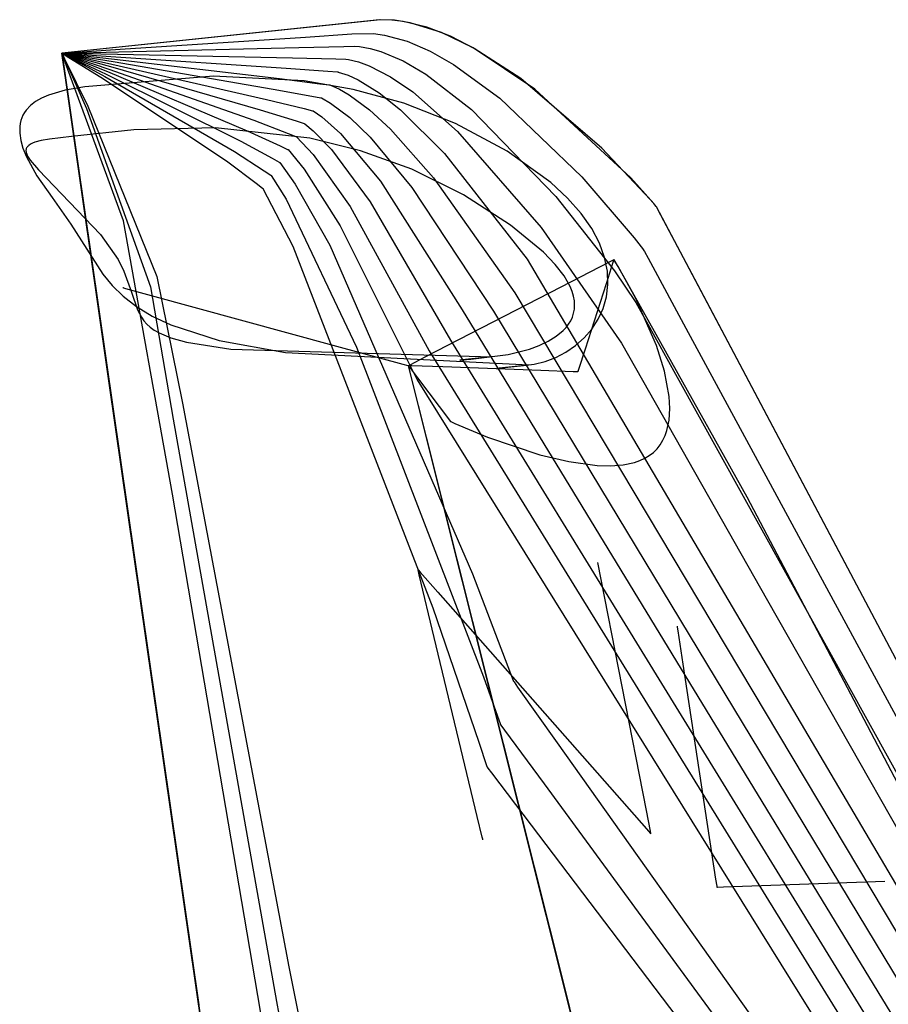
# Model space of a CAD drawing. Extents: x -3.57 to 3.57, y -2.08 to 2.06.
# Tile 23 of 219: x -3.11 to -3.01, y -0.2 to -0.09. Entities that reach past the tile are written whole.
import ezdxf

# ---------------------------------------------------------------- set-up
doc = ezdxf.new("R2010")
doc.units = 0

msp = doc.modelspace()

# ---------------------------------------------------------------- linework, layer by layer
at = {"layer": 'Layer 1', "color": 7, "linetype": 'CONTINUOUS'}
for p, q in [((-3.068688, -0.088817), (-3.103402, -0.092465)), ((-3.06879, -0.08882), (-3.103402, -0.092465)), ((-3.067148, -0.088881), (-3.06879, -0.08882)), ((-3.067458, -0.088854), (-3.068688, -0.088817)), ((-3.066207, -0.089007), (-3.067458, -0.088854)), ((-3.065469, -0.089147), (-3.067148, -0.088881)), ((-3.063655, -0.089632), (-3.066207, -0.089007)), ((-3.062041, -0.090216), (-3.065469, -0.089147)), ((-3.061067, -0.09063), (-3.063655, -0.089632)), ((-3.097046, -0.092042), (-3.07687, -0.090704)), ((-3.07687, -0.090704), (-3.071815, -0.09037)), ((-3.071815, -0.09037), (-3.069463, -0.090323)), ((-3.069463, -0.090323), (-3.068264, -0.090485)), ((-3.068264, -0.090485), (-3.065801, -0.091163)), ((-3.065801, -0.091163), (-3.063282, -0.092257)), ((-3.058581, -0.091878), (-3.062041, -0.090216)), ((-3.058472, -0.091939), (-3.061067, -0.09063)), ((-3.102735, -0.09242), (-3.097046, -0.092042)), ((-3.097198, -0.092312), (-3.077573, -0.091838)), ((-3.077573, -0.091838), (-3.072684, -0.091724)), ((-3.072684, -0.091724), (-3.071547, -0.091698)), ((-3.071547, -0.091698), (-3.070982, -0.091744)), ((-3.070982, -0.091744), (-3.06983, -0.09195)), ((-3.06983, -0.09195), (-3.068651, -0.092286)), ((-3.051872, -0.096395), (-3.058581, -0.091878)), ((-3.053395, -0.09524), (-3.058472, -0.091939)), ((-3.103402, -0.092465), (-3.103402, -0.092465)), ((-3.103402, -0.092465), (-3.103402, -0.092465)), ((-3.103402, -0.092465), (-3.103402, -0.092465)), ((-3.103402, -0.092465), (-3.103401, -0.092466)), ((-3.103401, -0.092466), (-3.103402, -0.092465)), ((-3.103402, -0.092465), (-3.103402, -0.092465)), ((-3.103402, -0.092465), (-3.103402, -0.092465)), ((-3.103402, -0.092465), (-3.103402, -0.092465)), ((-3.103402, -0.092465), (-3.103402, -0.092465)), ((-3.103402, -0.092465), (-3.103401, -0.092465)), ((-3.103401, -0.092466), (-3.103402, -0.092465)), ((-3.103402, -0.092465), (-3.103402, -0.092465)), ((-3.103402, -0.092465), (-3.103402, -0.092465)), ((-3.103402, -0.092465), (-3.103402, -0.092465)), ((-3.103402, -0.092465), (-3.103402, -0.092465)), ((-3.103402, -0.092465), (-3.103401, -0.092465)), ((-3.103401, -0.092466), (-3.103402, -0.092465)), ((-3.103402, -0.092465), (-3.103402, -0.092465)), ((-3.103402, -0.092465), (-3.103402, -0.092465)), ((-3.103402, -0.092465), (-3.103402, -0.092465)), ((-3.103402, -0.092465), (-3.103402, -0.092465)), ((-3.103402, -0.092465), (-3.103401, -0.092465)), ((-3.103401, -0.092466), (-3.103402, -0.092465)), ((-3.103402, -0.092465), (-3.103402, -0.092465)), ((-3.103402, -0.092465), (-3.103402, -0.092465)), ((-3.103402, -0.092465), (-3.103402, -0.092465)), ((-3.103402, -0.092465), (-3.103402, -0.092465)), ((-3.103402, -0.092465), (-3.103401, -0.092465)), ((-3.103401, -0.092466), (-3.103402, -0.092465)), ((-3.103402, -0.092465), (-3.103402, -0.092465)), ((-3.103402, -0.092465), (-3.103402, -0.092465)), ((-3.103402, -0.092465), (-3.103402, -0.092465)), ((-3.103402, -0.092465), (-3.103402, -0.092465)), ((-3.103402, -0.092465), (-3.103401, -0.092465)), ((-3.103401, -0.092466), (-3.103402, -0.092465)), ((-3.103402, -0.092465), (-3.103402, -0.092465)), ((-3.103402, -0.092465), (-3.103402, -0.092465)), ((-3.103402, -0.092465), (-3.103402, -0.092465)), ((-3.103402, -0.092465), (-3.103402, -0.092465)), ((-3.103402, -0.092465), (-3.103401, -0.092465)), ((-3.103401, -0.092466), (-3.103402, -0.092465)), ((-3.103402, -0.092465), (-3.103402, -0.092465)), ((-3.103402, -0.092465), (-3.103402, -0.092465)), ((-3.103402, -0.092465), (-3.103402, -0.092465)), ((-3.103402, -0.092465), (-3.103402, -0.092465)), ((-3.103402, -0.092465), (-3.103401, -0.092465)), ((-3.103401, -0.092466), (-3.103402, -0.092465)), ((-3.103402, -0.092465), (-3.103402, -0.092465)), ((-3.103402, -0.092465), (-3.103402, -0.092465)), ((-3.103402, -0.092465), (-3.103402, -0.092465)), ((-3.103402, -0.092465), (-3.103402, -0.092465)), ((-3.103402, -0.092465), (-3.103401, -0.092465)), ((-3.103401, -0.092466), (-3.103402, -0.092465)), ((-3.103402, -0.092465), (-3.103402, -0.092465)), ((-3.103402, -0.092465), (-3.103402, -0.092465)), ((-3.103402, -0.092465), (-3.103402, -0.092465)), ((-3.103402, -0.092465), (-3.103402, -0.092465)), ((-3.103402, -0.092465), (-3.103401, -0.092465)), ((-3.103401, -0.092466), (-3.103402, -0.092465)), ((-3.103402, -0.092465), (-3.103402, -0.092465)), ((-3.103402, -0.092465), (-3.103402, -0.092465)), ((-3.103402, -0.092465), (-3.103402, -0.092465)), ((-3.103402, -0.092465), (-3.103402, -0.092465)), ((-3.103402, -0.092465), (-3.103401, -0.092465)), ((-3.103401, -0.092466), (-3.103402, -0.092465)), ((-3.103402, -0.092465), (-3.103402, -0.092465)), ((-3.103402, -0.092465), (-3.103402, -0.092465)), ((-3.103402, -0.092465), (-3.103402, -0.092465)), ((-3.103402, -0.092465), (-3.103402, -0.092465)), ((-3.103402, -0.092465), (-3.103401, -0.092465)), ((-3.103401, -0.092466), (-3.103402, -0.092465)), ((-3.103402, -0.092465), (-3.103402, -0.092465)), ((-3.103402, -0.092465), (-3.103402, -0.092465)), ((-3.103402, -0.092465), (-3.103402, -0.092465)), ((-3.103402, -0.092465), (-3.103402, -0.092465)), ((-3.103402, -0.092465), (-3.103401, -0.092465)), ((-3.103401, -0.092466), (-3.103402, -0.092465)), ((-3.103402, -0.092465), (-3.103402, -0.092465)), ((-3.103402, -0.092465), (-3.103402, -0.092465)), ((-3.103402, -0.092465), (-3.103402, -0.092465)), ((-3.103402, -0.092465), (-3.103402, -0.092465)), ((-3.103402, -0.092465), (-3.103401, -0.092465)), ((-3.103401, -0.092466), (-3.103402, -0.092465)), ((-3.103402, -0.092465), (-3.103402, -0.092465)), ((-3.103402, -0.092465), (-3.103402, -0.092465)), ((-3.103402, -0.092465), (-3.103402, -0.092465)), ((-3.103402, -0.092465), (-3.103402, -0.092465)), ((-3.103402, -0.092465), (-3.103401, -0.092465)), ((-3.103401, -0.092466), (-3.103402, -0.092465)), ((-3.103402, -0.092465), (-3.103402, -0.092465)), ((-3.103402, -0.092465), (-3.103402, -0.092465)), ((-3.103402, -0.092465), (-3.103402, -0.092465)), ((-3.103402, -0.092465), (-3.103402, -0.092465)), ((-3.103402, -0.092465), (-3.103401, -0.092465)), ((-3.103402, -0.092465), (-3.103402, -0.092465)), ((-3.103402, -0.092465), (-3.103402, -0.092465)), ((-3.103402, -0.092465), (-3.103402, -0.092465)), ((-3.103402, -0.092465), (-3.103401, -0.092466)), ((-3.096695, -0.110713), (-3.103402, -0.092465)), ((-3.103402, -0.092465), (-3.103402, -0.092465)), ((-3.103402, -0.092465), (-3.103402, -0.092465)), ((-3.103402, -0.092465), (-3.103402, -0.092465)), ((-3.103402, -0.092465), (-3.103402, -0.092465)), ((-3.103402, -0.092465), (-3.103402, -0.092465)), ((-3.103402, -0.092465), (-3.103401, -0.092465)), ((-3.103401, -0.092465), (-3.103398, -0.092464)), ((-3.103401, -0.092465), (-3.103398, -0.092464)), ((-3.103401, -0.092465), (-3.103401, -0.092465)), ((-3.103401, -0.092465), (-3.103401, -0.092465)), ((-3.103401, -0.092465), (-3.103401, -0.092465)), ((-3.103401, -0.092465), (-3.103398, -0.092465)), ((-3.103401, -0.092465), (-3.103401, -0.092465)), ((-3.103401, -0.092465), (-3.103398, -0.092465)), ((-3.103401, -0.092465), (-3.103401, -0.092465)), ((-3.103401, -0.092465), (-3.103399, -0.092465)), ((-3.103401, -0.092465), (-3.103401, -0.092465)), ((-3.103401, -0.092465), (-3.103399, -0.092465)), ((-3.103401, -0.092465), (-3.103401, -0.092465)), ((-3.103401, -0.092465), (-3.103399, -0.092465)), ((-3.103401, -0.092465), (-3.103401, -0.092465)), ((-3.103401, -0.092465), (-3.103399, -0.092465)), ((-3.103401, -0.092465), (-3.103401, -0.092465)), ((-3.103401, -0.092465), (-3.103399, -0.092465)), ((-3.103401, -0.092465), (-3.103401, -0.092465)), ((-3.103401, -0.092465), (-3.103399, -0.092466)), ((-3.103401, -0.092465), (-3.103401, -0.092465)), ((-3.103401, -0.092465), (-3.103399, -0.092466)), ((-3.103401, -0.092465), (-3.103401, -0.092465)), ((-3.103401, -0.092465), (-3.103399, -0.092466)), ((-3.103401, -0.092465), (-3.103401, -0.092465)), ((-3.103401, -0.092465), (-3.103399, -0.092466)), ((-3.103401, -0.092465), (-3.103401, -0.092465)), ((-3.103401, -0.092465), (-3.1034, -0.092468)), ((-3.103401, -0.092465), (-3.103401, -0.092465)), ((-3.103401, -0.092465), (-3.1034, -0.092468)), ((-3.103401, -0.092465), (-3.103401, -0.092467)), ((-3.103401, -0.092466), (-3.103401, -0.09247)), ((-3.103396, -0.092501), (-3.103401, -0.092466)), ((-3.103396, -0.092501), (-3.103401, -0.092466)), ((-3.103396, -0.092501), (-3.103401, -0.092466)), ((-3.103396, -0.092501), (-3.103401, -0.092466)), ((-3.103396, -0.092501), (-3.103401, -0.092466)), ((-3.103396, -0.092501), (-3.103401, -0.092466)), ((-3.103396, -0.092501), (-3.103401, -0.092466)), ((-3.103396, -0.092501), (-3.103401, -0.092466)), ((-3.103396, -0.092501), (-3.103401, -0.092466)), ((-3.103396, -0.092501), (-3.103401, -0.092466)), ((-3.103396, -0.092501), (-3.103401, -0.092466)), ((-3.103396, -0.092501), (-3.103401, -0.092466)), ((-3.103396, -0.092501), (-3.103401, -0.092466)), ((-3.103396, -0.092501), (-3.103401, -0.092466)), ((-3.103396, -0.092501), (-3.103401, -0.092466)), ((-3.103401, -0.092466), (-3.103401, -0.09247)), ((-3.103401, -0.092467), (-3.1034, -0.092475)), ((-3.103401, -0.09247), (-3.103398, -0.092488)), ((-3.103401, -0.09247), (-3.103398, -0.092488)), ((-3.1034, -0.092468), (-3.103395, -0.092477)), ((-3.1034, -0.092468), (-3.103395, -0.092478)), ((-3.1034, -0.092475), (-3.103388, -0.092562)), ((-3.103399, -0.092465), (-3.103389, -0.092466)), ((-3.103399, -0.092465), (-3.103389, -0.092467)), ((-3.103399, -0.092465), (-3.10339, -0.092467)), ((-3.103399, -0.092465), (-3.10339, -0.092468)), ((-3.103399, -0.092465), (-3.10339, -0.092468)), ((-3.103399, -0.092466), (-3.103391, -0.092469)), ((-3.103399, -0.092466), (-3.103391, -0.092469)), ((-3.103399, -0.092466), (-3.103391, -0.09247)), ((-3.103399, -0.092466), (-3.103392, -0.092471)), ((-3.103398, -0.092464), (-3.103388, -0.092464)), ((-3.103398, -0.092464), (-3.103388, -0.092464)), ((-3.103398, -0.092465), (-3.103388, -0.092465)), ((-3.103398, -0.092465), (-3.103389, -0.092465)), ((-3.103398, -0.092488), (-3.10337, -0.092681)), ((-3.103398, -0.092488), (-3.10337, -0.092681)), ((-3.103365, -0.092716), (-3.103396, -0.092501)), ((-3.103365, -0.092716), (-3.103396, -0.092501)), ((-3.103365, -0.092716), (-3.103396, -0.092501)), ((-3.103365, -0.092716), (-3.103396, -0.092501)), ((-3.103365, -0.092716), (-3.103396, -0.092501)), ((-3.103365, -0.092716), (-3.103396, -0.092501)), ((-3.103365, -0.092716), (-3.103396, -0.092501)), ((-3.103365, -0.092716), (-3.103396, -0.092501)), ((-3.103365, -0.092716), (-3.103396, -0.092501)), ((-3.103365, -0.092716), (-3.103396, -0.092501)), ((-3.103365, -0.092716), (-3.103396, -0.092501)), ((-3.103365, -0.092716), (-3.103396, -0.092501)), ((-3.103365, -0.092716), (-3.103396, -0.092501)), ((-3.103365, -0.092716), (-3.103396, -0.092501)), ((-3.103365, -0.092716), (-3.103396, -0.092501)), ((-3.103395, -0.092477), (-3.103343, -0.092578)), ((-3.103395, -0.092478), (-3.103345, -0.092583)), ((-3.103392, -0.092471), (-3.103311, -0.09252)), ((-3.103391, -0.092469), (-3.103302, -0.092504)), ((-3.103391, -0.092469), (-3.103305, -0.092509)), ((-3.103391, -0.09247), (-3.103308, -0.092514)), ((-3.10339, -0.092467), (-3.103294, -0.092488)), ((-3.10339, -0.092468), (-3.103296, -0.092493)), ((-3.10339, -0.092468), (-3.103299, -0.092499)), ((-3.103389, -0.092465), (-3.103285, -0.092472)), ((-3.103389, -0.092466), (-3.103288, -0.092477)), ((-3.103389, -0.092467), (-3.103291, -0.092483)), ((-3.103388, -0.092464), (-3.103276, -0.092456)), ((-3.103388, -0.092464), (-3.103279, -0.092462)), ((-3.103388, -0.092465), (-3.103282, -0.092467)), ((-3.103388, -0.092562), (-3.103326, -0.092989)), ((-3.10337, -0.092681), (-3.103234, -0.093627)), ((-3.10337, -0.092681), (-3.103234, -0.093627)), ((-3.10298, -0.095395), (-3.103365, -0.092716)), ((-3.10298, -0.095395), (-3.103365, -0.092716)), ((-3.10298, -0.095395), (-3.103365, -0.092716)), ((-3.10298, -0.095395), (-3.103365, -0.092716)), ((-3.10298, -0.095395), (-3.103365, -0.092716)), ((-3.10298, -0.095395), (-3.103365, -0.092716)), ((-3.10298, -0.095395), (-3.103365, -0.092716)), ((-3.10298, -0.095395), (-3.103365, -0.092716)), ((-3.10298, -0.095395), (-3.103365, -0.092716)), ((-3.10298, -0.095395), (-3.103365, -0.092716)), ((-3.10298, -0.095395), (-3.103365, -0.092716)), ((-3.10298, -0.095395), (-3.103365, -0.092716)), ((-3.10298, -0.095395), (-3.103365, -0.092716)), ((-3.10298, -0.095395), (-3.103365, -0.092716)), ((-3.10298, -0.095395), (-3.103365, -0.092716)), ((-3.103345, -0.092583), (-3.103106, -0.093096)), ((-3.103343, -0.092578), (-3.10309, -0.093068)), ((-3.103326, -0.092989), (-3.103064, -0.094807)), ((-3.103311, -0.09252), (-3.102921, -0.092758)), ((-3.103308, -0.092514), (-3.102905, -0.09273)), ((-3.103305, -0.092509), (-3.10289, -0.092702)), ((-3.103302, -0.092504), (-3.102874, -0.092674)), ((-3.103299, -0.092499), (-3.102859, -0.092646)), ((-3.103296, -0.092493), (-3.102843, -0.092617)), ((-3.103294, -0.092488), (-3.102828, -0.092589)), ((-3.103291, -0.092483), (-3.102812, -0.092561)), ((-3.103288, -0.092477), (-3.102797, -0.092533)), ((-3.103285, -0.092472), (-3.102782, -0.092505)), ((-3.103282, -0.092467), (-3.102766, -0.092477)), ((-3.103279, -0.092462), (-3.102751, -0.092448)), ((-3.103276, -0.092456), (-3.102735, -0.09242)), ((-3.103106, -0.093096), (-3.100703, -0.098507)), ((-3.10309, -0.093068), (-3.100551, -0.098238)), ((-3.102921, -0.092758), (-3.098875, -0.095275)), ((-3.102905, -0.09273), (-3.098722, -0.095005)), ((-3.10289, -0.092702), (-3.09857, -0.094736)), ((-3.102874, -0.092674), (-3.098417, -0.094466)), ((-3.102859, -0.092646), (-3.098265, -0.094197)), ((-3.102843, -0.092617), (-3.098112, -0.093928)), ((-3.102828, -0.092589), (-3.09796, -0.093658)), ((-3.102812, -0.092561), (-3.097808, -0.093389)), ((-3.102797, -0.092533), (-3.097655, -0.09312)), ((-3.102782, -0.092505), (-3.097503, -0.09285)), ((-3.102766, -0.092477), (-3.097351, -0.09258)), ((-3.102751, -0.092448), (-3.097198, -0.092312)), ((-3.097655, -0.09312), (-3.07968, -0.095241)), ((-3.097503, -0.09285), (-3.078978, -0.094106)), ((-3.097351, -0.09258), (-3.078277, -0.092972)), ((-3.078277, -0.092972), (-3.073551, -0.093079)), ((-3.073551, -0.093079), (-3.072454, -0.093105)), ((-3.072454, -0.093105), (-3.072182, -0.093143)), ((-3.072182, -0.093143), (-3.071071, -0.09342)), ((-3.068651, -0.092286), (-3.066232, -0.093313)), ((-3.066232, -0.093313), (-3.063759, -0.094753)), ((-3.063282, -0.092257), (-3.060737, -0.093699)), ((-3.103234, -0.093627), (-3.101745, -0.10398)), ((-3.103234, -0.093627), (-3.101745, -0.10398)), ((-3.098265, -0.094197), (-3.082492, -0.099778)), ((-3.098112, -0.093928), (-3.08179, -0.098643)), ((-3.09796, -0.093658), (-3.081088, -0.097508)), ((-3.097808, -0.093389), (-3.080385, -0.096375)), ((-3.078978, -0.094106), (-3.074416, -0.094433)), ((-3.071071, -0.09342), (-3.069932, -0.093836)), ((-3.069932, -0.093836), (-3.067585, -0.095042)), ((-3.060737, -0.093699), (-3.055703, -0.097363)), ((-3.103064, -0.094807), (-3.100472, -0.112825)), ((-3.098231, -0.128399), (-3.10298, -0.095395)), ((-3.098231, -0.128399), (-3.10298, -0.095395)), ((-3.098231, -0.128399), (-3.10298, -0.095395)), ((-3.098231, -0.128399), (-3.10298, -0.095395)), ((-3.098231, -0.128399), (-3.10298, -0.095395)), ((-3.098231, -0.128399), (-3.10298, -0.095395)), ((-3.098231, -0.128399), (-3.10298, -0.095395)), ((-3.098231, -0.128399), (-3.10298, -0.095395)), ((-3.098231, -0.128399), (-3.10298, -0.095395)), ((-3.098231, -0.128399), (-3.10298, -0.095395)), ((-3.098231, -0.128399), (-3.10298, -0.095395)), ((-3.098231, -0.128399), (-3.10298, -0.095395)), ((-3.098231, -0.128399), (-3.10298, -0.095395)), ((-3.098231, -0.128399), (-3.10298, -0.095395)), ((-3.098231, -0.128399), (-3.10298, -0.095395)), ((-3.086864, -0.094971), (-3.100897, -0.09614)), ((-3.098875, -0.095275), (-3.085304, -0.104314)), ((-3.098722, -0.095005), (-3.084602, -0.10318)), ((-3.09857, -0.094736), (-3.083899, -0.102045)), ((-3.098417, -0.094466), (-3.083197, -0.100911)), ((-3.077017, -0.095491), (-3.086864, -0.094971)), ((-3.07968, -0.095241), (-3.075282, -0.095788)), ((-3.074416, -0.094433), (-3.073361, -0.094511)), ((-3.073361, -0.094511), (-3.073329, -0.094514)), ((-3.073329, -0.094514), (-3.073313, -0.094515)), ((-3.073313, -0.094515), (-3.073305, -0.094515)), ((-3.073305, -0.094515), (-3.073301, -0.094516)), ((-3.073301, -0.094516), (-3.073296, -0.094516)), ((-3.073296, -0.094516), (-3.072227, -0.094872)), ((-3.072227, -0.094872), (-3.071126, -0.095372)), ((-3.071126, -0.095372), (-3.06885, -0.096768)), ((-3.067585, -0.095042), (-3.065174, -0.096686)), ((-3.063759, -0.094753), (-3.058779, -0.098588)), ((-3.044591, -0.102828), (-3.053395, -0.09524)), ((-3.103051, -0.096503), (-3.10485, -0.097032)), ((-3.100897, -0.09614), (-3.103051, -0.096503)), ((-3.080385, -0.096375), (-3.076152, -0.097143)), ((-3.07167, -0.096413), (-3.077017, -0.095491)), ((-3.075282, -0.095788), (-3.074268, -0.095918)), ((-3.074268, -0.095918), (-3.074237, -0.095922)), ((-3.074237, -0.095922), (-3.074222, -0.095924)), ((-3.074222, -0.095924), (-3.074214, -0.095925)), ((-3.074214, -0.095925), (-3.07421, -0.095925)), ((-3.07421, -0.095925), (-3.074206, -0.095926)), ((-3.074206, -0.095926), (-3.073171, -0.096386)), ((-3.073171, -0.096386), (-3.072105, -0.096997)), ((-3.066148, -0.097922), (-3.07167, -0.096413)), ((-3.041436, -0.106059), (-3.051872, -0.096395)), ((-3.105609, -0.097365), (-3.10627, -0.097746)), ((-3.10485, -0.097032), (-3.105609, -0.097365)), ((-3.081088, -0.097508), (-3.077018, -0.098497)), ((-3.076152, -0.097143), (-3.075179, -0.097324)), ((-3.075179, -0.097324), (-3.075149, -0.09733)), ((-3.075149, -0.09733), (-3.075134, -0.097332)), ((-3.075134, -0.097332), (-3.075127, -0.097334)), ((-3.075127, -0.097334), (-3.075123, -0.097334)), ((-3.075123, -0.097334), (-3.075119, -0.097336)), ((-3.075119, -0.097336), (-3.074119, -0.0979)), ((-3.072105, -0.096997), (-3.069891, -0.098627)), ((-3.06885, -0.096768), (-3.0665, -0.098624)), ((-3.065174, -0.096686), (-3.060289, -0.100981)), ((-3.055703, -0.097363), (-3.046763, -0.105934)), ((-3.107283, -0.098665), (-3.10747, -0.098928)), ((-3.106829, -0.098179), (-3.107283, -0.098665)), ((-3.10627, -0.097746), (-3.106829, -0.098179)), ((-3.100703, -0.098507), (-3.093739, -0.117924)), ((-3.100551, -0.098238), (-3.093036, -0.11679)), ((-3.08179, -0.098643), (-3.077884, -0.099852)), ((-3.077018, -0.098497), (-3.076086, -0.09873)), ((-3.074119, -0.0979), (-3.072022, -0.099486)), ((-3.069891, -0.098627), (-3.067599, -0.100733)), ((-3.0665, -0.098624), (-3.061713, -0.103393)), ((-3.060533, -0.100129), (-3.066148, -0.097922)), ((-3.058779, -0.098588), (-3.049596, -0.108075)), ((-3.107761, -0.099498), (-3.107864, -0.099805)), ((-3.107629, -0.099206), (-3.107761, -0.099498)), ((-3.10747, -0.098928), (-3.107629, -0.099206)), ((-3.076086, -0.09873), (-3.076058, -0.098738)), ((-3.076058, -0.098738), (-3.076043, -0.098741)), ((-3.076043, -0.098741), (-3.076036, -0.098743)), ((-3.076036, -0.098743), (-3.076033, -0.098744)), ((-3.076033, -0.098744), (-3.076029, -0.098746)), ((-3.076029, -0.098746), (-3.075064, -0.099414)), ((-3.075064, -0.099414), (-3.073033, -0.101225)), ((-3.072022, -0.099486), (-3.069824, -0.101607)), ((-3.107985, -0.100465), (-3.107988, -0.101186)), ((-3.107939, -0.100127), (-3.107985, -0.100465)), ((-3.107864, -0.099805), (-3.107939, -0.100127)), ((-3.095551, -0.10083), (-3.102347, -0.101532)), ((-3.086675, -0.100604), (-3.095551, -0.10083)), ((-3.076369, -0.101738), (-3.086675, -0.100604)), ((-3.082492, -0.099778), (-3.078749, -0.101206)), ((-3.077884, -0.099852), (-3.076993, -0.100137)), ((-3.076993, -0.100137), (-3.076966, -0.100146)), ((-3.076966, -0.100146), (-3.076952, -0.10015)), ((-3.076952, -0.10015), (-3.076945, -0.100152)), ((-3.076945, -0.100152), (-3.076942, -0.100153)), ((-3.076942, -0.100153), (-3.076939, -0.100155)), ((-3.076939, -0.100155), (-3.076009, -0.100929)), ((-3.067599, -0.100733), (-3.062911, -0.10603)), ((-3.054906, -0.103143), (-3.060533, -0.100129)), ((-3.107988, -0.101186), (-3.10787, -0.101973)), ((-3.104746, -0.101816), (-3.105635, -0.101977)), ((-3.102347, -0.101532), (-3.104746, -0.101816)), ((-3.083197, -0.100911), (-3.079619, -0.102561)), ((-3.078749, -0.101206), (-3.0779, -0.101543)), ((-3.0779, -0.101543), (-3.077874, -0.101554)), ((-3.077874, -0.101554), (-3.077861, -0.101559)), ((-3.077861, -0.101559), (-3.077855, -0.101561)), ((-3.077855, -0.101561), (-3.077851, -0.101563)), ((-3.077851, -0.101563), (-3.077848, -0.101565)), ((-3.077848, -0.101565), (-3.07602, -0.103494)), ((-3.070883, -0.10309), (-3.076369, -0.101738)), ((-3.076009, -0.100929), (-3.074044, -0.102965)), ((-3.073033, -0.101225), (-3.068684, -0.106413)), ((-3.069824, -0.101607), (-3.065259, -0.107098)), ((-3.060289, -0.100981), (-3.05119, -0.111475)), ((-3.10787, -0.101973), (-3.107629, -0.102827)), ((-3.107629, -0.102827), (-3.107259, -0.10375)), ((-3.107289, -0.102943), (-3.107302, -0.103024)), ((-3.107266, -0.102865), (-3.107289, -0.102943)), ((-3.107234, -0.102789), (-3.107266, -0.102865)), ((-3.107191, -0.102716), (-3.107234, -0.102789)), ((-3.107138, -0.102646), (-3.107191, -0.102716)), ((-3.107075, -0.102578), (-3.107138, -0.102646)), ((-3.107001, -0.102512), (-3.107075, -0.102578)), ((-3.10682, -0.102388), (-3.107001, -0.102512)), ((-3.106594, -0.102273), (-3.10682, -0.102388)), ((-3.106323, -0.102166), (-3.106594, -0.102273)), ((-3.105635, -0.101977), (-3.106323, -0.102166)), ((-3.083899, -0.102045), (-3.080485, -0.103915)), ((-3.079619, -0.102561), (-3.078811, -0.10295)), ((-3.078811, -0.10295), (-3.078786, -0.102961)), ((-3.078786, -0.102961), (-3.078774, -0.102967)), ((-3.078774, -0.102967), (-3.078768, -0.10297)), ((-3.078768, -0.10297), (-3.078765, -0.102972)), ((-3.078765, -0.102972), (-3.078762, -0.102975)), ((-3.078762, -0.102975), (-3.077002, -0.105117)), ((-3.074044, -0.102965), (-3.069809, -0.108652)), ((-3.039305, -0.10841), (-3.044591, -0.102828)), ((-3.107302, -0.103024), (-3.107305, -0.103108)), ((-3.107305, -0.103108), (-3.107299, -0.103195)), ((-3.107299, -0.103195), (-3.107284, -0.103285)), ((-3.107284, -0.103285), (-3.107226, -0.103473)), ((-3.107259, -0.10375), (-3.106127, -0.105814)), ((-3.107226, -0.103473), (-3.107134, -0.103674)), ((-3.107134, -0.103674), (-3.106851, -0.104114)), ((-3.101745, -0.10398), (-3.088483, -0.196141)), ((-3.101745, -0.10398), (-3.088483, -0.196141)), ((-3.084602, -0.10318), (-3.081351, -0.10527)), ((-3.080485, -0.103915), (-3.079718, -0.104356)), ((-3.07602, -0.103494), (-3.071992, -0.109168)), ((-3.065283, -0.105112), (-3.070883, -0.10309)), ((-3.061713, -0.103393), (-3.052714, -0.114906)), ((-3.050129, -0.106572), (-3.054906, -0.103143)), ((-3.106851, -0.104114), (-3.10593, -0.105166)), ((-3.085304, -0.104314), (-3.082217, -0.106625)), ((-3.079718, -0.104356), (-3.079695, -0.104369)), ((-3.079695, -0.104369), (-3.079683, -0.104376)), ((-3.079683, -0.104376), (-3.079677, -0.10438)), ((-3.079677, -0.10438), (-3.079674, -0.104381)), ((-3.079674, -0.104381), (-3.079671, -0.104384)), ((-3.079671, -0.104384), (-3.07798, -0.106742)), ((-3.077002, -0.105117), (-3.073093, -0.111276)), ((-3.059652, -0.107914), (-3.065283, -0.105112)), ((-3.106127, -0.105814), (-3.104446, -0.108182)), ((-3.10593, -0.105166), (-3.0992, -0.112205)), ((-3.081351, -0.10527), (-3.080625, -0.105762)), ((-3.080625, -0.105762), (-3.080603, -0.105777)), ((-3.080603, -0.105777), (-3.080592, -0.105785)), ((-3.080592, -0.105785), (-3.080586, -0.105789)), ((-3.080586, -0.105789), (-3.080584, -0.105791)), ((-3.080584, -0.105791), (-3.080581, -0.105794)), ((-3.080581, -0.105794), (-3.078958, -0.108366)), ((-3.062911, -0.10603), (-3.054049, -0.118583)), ((-3.046763, -0.105934), (-3.041053, -0.112596)), ((-3.038931, -0.108841), (-3.041436, -0.106059)), ((-3.082217, -0.106625), (-3.081532, -0.107169)), ((-3.081532, -0.107169), (-3.081511, -0.107185)), ((-3.081511, -0.107185), (-3.081501, -0.107194)), ((-3.081501, -0.107194), (-3.081496, -0.107198)), ((-3.081496, -0.107198), (-3.081493, -0.1072)), ((-3.081493, -0.1072), (-3.08149, -0.107204)), ((-3.08149, -0.107204), (-3.078223, -0.113498)), ((-3.07798, -0.106742), (-3.074191, -0.113385)), ((-3.068684, -0.106413), (-3.059779, -0.120413)), ((-3.065259, -0.107098), (-3.056384, -0.120563)), ((-3.048305, -0.108269), (-3.050129, -0.106572)), ((-3.104446, -0.108182), (-3.10241, -0.111092)), ((-3.054533, -0.111209), (-3.059652, -0.107914)), ((-3.049596, -0.108075), (-3.04319, -0.116177)), ((-3.046828, -0.109942), (-3.048305, -0.108269)), ((-3.078958, -0.108366), (-3.071285, -0.124486)), ((-3.071992, -0.109168), (-3.063401, -0.124894)), ((-3.069809, -0.108652), (-3.061071, -0.123716)), ((-3.038775, -0.109024), (-3.039305, -0.10841)), ((-3.03869, -0.109123), (-3.038931, -0.108841)), ((-3.03865, -0.109171), (-3.038775, -0.109024)), ((-3.038635, -0.10919), (-3.03869, -0.109123)), ((-3.038625, -0.109201), (-3.03865, -0.109171)), ((-3.038623, -0.109203), (-3.038635, -0.10919)), ((-3.038623, -0.109204), (-3.038625, -0.109201)), ((-3.038622, -0.109204), (-3.038623, -0.109203)), ((-3.038622, -0.109204), (-3.038623, -0.109204)), ((-3.038622, -0.109205), (-3.038622, -0.109204)), ((-3.038622, -0.109205), (-3.038622, -0.109204)), ((-3.038621, -0.109206), (-3.038622, -0.109205)), ((-3.038622, -0.109205), (-3.038622, -0.109205)), ((-3.038622, -0.109205), (-3.038622, -0.109205)), ((-3.038622, -0.109205), (-3.038622, -0.109205)), ((-3.038622, -0.109205), (-3.038622, -0.109205)), ((-3.038622, -0.109205), (-3.038622, -0.109205)), ((-3.038622, -0.109205), (-3.038622, -0.109205)), ((-3.038622, -0.109205), (-3.038622, -0.109205)), ((-2.981842, -0.216576), (-3.038622, -0.109205)), ((-3.038622, -0.109205), (-3.038622, -0.109205)), ((-3.038622, -0.109205), (-3.038622, -0.109205)), ((-3.038622, -0.109205), (-3.038622, -0.109205)), ((-3.038622, -0.109205), (-3.038622, -0.109205)), ((-3.038622, -0.109205), (-3.038622, -0.109205)), ((-3.038622, -0.109205), (-3.038622, -0.109205)), ((-3.038438, -0.109553), (-3.038621, -0.109206)), ((-3.045678, -0.111582), (-3.046828, -0.109942)), ((-3.034779, -0.116471), (-3.038438, -0.109553)), ((-3.10241, -0.111092), (-3.09895, -0.116532)), ((-3.091346, -0.140514), (-3.096695, -0.110713)), ((-3.073093, -0.111276), (-3.064677, -0.128065)), ((-3.050927, -0.114152), (-3.054533, -0.111209)), ((-3.05119, -0.111475), (-3.04245, -0.124049)), ((-3.0992, -0.112205), (-3.097273, -0.114931)), ((-3.044834, -0.113182), (-3.045678, -0.111582)), ((-3.041053, -0.112596), (-3.040058, -0.113873)), ((-3.100472, -0.112825), (-3.083918, -0.227865)), ((-3.078223, -0.113498), (-3.062989, -0.152902)), ((-3.074191, -0.113385), (-3.058664, -0.149186)), ((-3.044273, -0.114733), (-3.044834, -0.113182)), ((-3.049651, -0.115483), (-3.050927, -0.114152)), ((-3.043975, -0.116225), (-3.044273, -0.114733)), ((-3.040058, -0.113873), (-3.04004, -0.113897)), ((-3.04004, -0.113897), (-3.040039, -0.113897)), ((-3.040039, -0.113897), (-3.040039, -0.113898)), ((-3.040039, -0.113898), (-3.040039, -0.113898)), ((-3.040039, -0.113898), (-3.040039, -0.113899)), ((-3.040039, -0.113899), (-3.040037, -0.113902)), ((-3.040037, -0.113902), (-3.040029, -0.113916)), ((-3.040029, -0.113916), (-3.039947, -0.114068)), ((-3.039947, -0.114068), (-3.039547, -0.114807)), ((-3.097273, -0.114931), (-3.09663, -0.11622)), ((-3.052714, -0.114906), (-2.985508, -0.228957)), ((-3.048697, -0.116723), (-3.049651, -0.115483)), ((-3.049026, -0.117922), (-3.043733, -0.115188)), ((-3.043366, -0.115261), (-3.04412, -0.117599)), ((-3.043733, -0.115188), (-3.043304, -0.114966)), ((-3.043287, -0.115016), (-3.043366, -0.115261)), ((-3.043304, -0.114966), (-3.04327, -0.114948)), ((-3.043268, -0.114958), (-3.043287, -0.115016)), ((-3.04327, -0.114948), (-3.043264, -0.114945)), ((-3.043264, -0.114946), (-3.043268, -0.114958)), ((-3.043264, -0.114945), (-3.043264, -0.114945)), ((-3.043264, -0.114945), (-3.043264, -0.114945)), ((-3.043264, -0.114945), (-3.043264, -0.114945)), ((-3.043264, -0.114945), (-3.043264, -0.114945)), ((-3.043264, -0.114945), (-3.043264, -0.114945)), ((-3.043264, -0.114945), (-3.043264, -0.114945)), ((-3.043264, -0.114945), (-3.043264, -0.114945)), ((-3.043264, -0.114945), (-3.043264, -0.114945)), ((-3.043264, -0.114945), (-3.043264, -0.114945)), ((-3.043264, -0.114945), (-3.043264, -0.114945)), ((-3.043264, -0.114945), (-3.043263, -0.114946)), ((-3.043263, -0.114945), (-3.043264, -0.114945)), ((-3.043264, -0.114945), (-3.043264, -0.114945)), ((-3.043264, -0.114945), (-3.043264, -0.114945)), ((-3.043264, -0.114945), (-3.043264, -0.114945)), ((-3.043264, -0.114945), (-3.043264, -0.114945)), ((-3.043264, -0.114945), (-3.043264, -0.114945)), ((-3.043264, -0.114945), (-3.043264, -0.114945)), ((-3.043264, -0.114945), (-3.043264, -0.114945)), ((-3.043264, -0.114945), (-3.043264, -0.114946)), ((-3.043261, -0.114949), (-3.043263, -0.114945)), ((-3.043263, -0.114946), (-3.043259, -0.114953)), ((-3.04323, -0.114999), (-3.043261, -0.114949)), ((-3.043259, -0.114953), (-3.04324, -0.114987)), ((-3.04324, -0.114987), (-3.043156, -0.115134)), ((-3.042788, -0.115721), (-3.04323, -0.114999)), ((-3.043156, -0.115134), (-3.042293, -0.116647)), ((-3.040886, -0.11918), (-3.042788, -0.115721)), ((-3.039547, -0.114807), (-3.035167, -0.122902)), ((-3.09895, -0.116532), (-3.097915, -0.117771)), ((-3.09663, -0.11622), (-3.095813, -0.118503)), ((-3.093036, -0.11679), (-3.090252, -0.130605)), ((-3.048043, -0.117873), (-3.048697, -0.116723)), ((-3.043919, -0.117651), (-3.043975, -0.116225)), ((-3.04319, -0.116177), (-3.040889, -0.119627)), ((-3.042293, -0.116647), (-3.028794, -0.140788)), ((-2.996389, -0.189068), (-3.034779, -0.116471)), ((-3.097915, -0.117771), (-3.096709, -0.11895)), ((-3.093739, -0.117924), (-3.09126, -0.132336)), ((-3.063809, -0.125561), (-3.049026, -0.117922)), ((-3.047821, -0.118416), (-3.048043, -0.117873)), ((-3.04412, -0.117599), (-3.046411, -0.124696)), ((-3.044083, -0.119002), (-3.043919, -0.117651)), ((-3.096748, -0.118008), (-3.096748, -0.118008)), ((-3.096748, -0.118008), (-3.096748, -0.118008)), ((-3.096748, -0.118008), (-3.096748, -0.118008)), ((-3.096748, -0.118008), (-3.096748, -0.118008)), ((-3.096748, -0.118008), (-3.096748, -0.118008)), ((-3.096748, -0.118008), (-3.096748, -0.118008)), ((-3.096748, -0.118008), (-3.096747, -0.118008)), ((-3.096747, -0.118008), (-3.096736, -0.118011)), ((-3.096736, -0.118011), (-3.096682, -0.118026)), ((-3.096709, -0.11895), (-3.095277, -0.120064)), ((-3.096682, -0.118026), (-3.096451, -0.118089)), ((-3.096451, -0.118089), (-3.094076, -0.118739)), ((-3.095813, -0.118503), (-3.095166, -0.120412)), ((-3.094076, -0.118739), (-3.073499, -0.12437)), ((-3.054049, -0.118583), (-2.987012, -0.230933)), ((-3.047665, -0.118937), (-3.047821, -0.118416)), ((-3.047573, -0.119436), (-3.047665, -0.118937)), ((-3.044446, -0.120268), (-3.044083, -0.119002)), ((-3.095277, -0.120064), (-3.093569, -0.121108)), ((-3.047542, -0.119914), (-3.047573, -0.119436)), ((-3.047569, -0.120372), (-3.047542, -0.119914)), ((-3.040889, -0.119627), (-3.036371, -0.127779)), ((-3.038634, -0.124302), (-3.040886, -0.11918)), ((-3.095166, -0.120412), (-3.094738, -0.121234)), ((-3.093569, -0.121108), (-3.091532, -0.122075)), ((-3.059779, -0.120413), (-2.990028, -0.23489)), ((-3.056384, -0.120563), (-2.98852, -0.232909)), ((-3.047786, -0.121225), (-3.047651, -0.120808)), ((-3.047651, -0.120808), (-3.047569, -0.120372)), ((-3.044986, -0.121443), (-3.044446, -0.120268)), ((-3.094738, -0.121234), (-3.094467, -0.121614)), ((-3.094467, -0.121614), (-3.094148, -0.121973)), ((-3.094148, -0.121973), (-3.093771, -0.122312)), ((-3.091532, -0.122075), (-3.086262, -0.123758)), ((-3.048476, -0.122353), (-3.048201, -0.121997)), ((-3.048201, -0.121997), (-3.04797, -0.121621)), ((-3.04797, -0.121621), (-3.047786, -0.121225)), ((-3.045683, -0.122516), (-3.044986, -0.121443)), ((-3.093771, -0.122312), (-3.093329, -0.122632)), ((-3.093329, -0.122632), (-3.092812, -0.122933)), ((-3.092812, -0.122933), (-3.091522, -0.123477)), ((-3.050415, -0.123845), (-3.049538, -0.123305)), ((-3.049538, -0.123305), (-3.048793, -0.122689)), ((-3.048793, -0.122689), (-3.048476, -0.122353)), ((-3.046514, -0.12348), (-3.045683, -0.122516)), ((-3.035167, -0.122902), (-2.980988, -0.22302)), ((-3.091522, -0.123477), (-3.089832, -0.123951)), ((-3.089832, -0.123951), (-3.084984, -0.124695)), ((-3.086262, -0.123758), (-3.079048, -0.125069)), ((-3.073499, -0.12437), (-3.066254, -0.126352)), ((-3.061071, -0.123716), (-2.991531, -0.236866)), ((-3.052473, -0.124707), (-3.051401, -0.124312)), ((-3.051401, -0.124312), (-3.050415, -0.123845)), ((-3.048498, -0.125043), (-3.04746, -0.124325)), ((-3.04746, -0.124325), (-3.046514, -0.12348)), ((-3.04245, -0.124049), (-3.040912, -0.126756)), ((-3.037756, -0.127106), (-3.038634, -0.124302)), ((-3.084984, -0.124695), (-3.056571, -0.125551)), ((-3.079048, -0.125069), (-3.052539, -0.126433)), ((-3.071285, -0.124486), (-3.057471, -0.160409)), ((-3.063401, -0.124894), (-2.993039, -0.238843)), ((-3.058852, -0.125793), (-3.054787, -0.12529)), ((-3.054787, -0.12529), (-3.052473, -0.124707)), ((-3.049607, -0.125626), (-3.048498, -0.125043)), ((-3.046411, -0.124696), (-3.047132, -0.126932)), ((-3.066254, -0.126352), (-3.065697, -0.126505)), ((-3.065697, -0.126505), (-3.06566, -0.126515)), ((-3.06566, -0.126515), (-3.065658, -0.126516)), ((-3.065658, -0.126516), (-3.065658, -0.126516)), ((-3.065658, -0.126516), (-3.065657, -0.126516)), ((-3.065657, -0.126515), (-3.065654, -0.126514)), ((-3.065657, -0.126516), (-3.065657, -0.126515)), ((-3.065657, -0.126516), (-3.065657, -0.126516)), ((-3.065657, -0.126516), (-3.065657, -0.126516)), ((-3.065657, -0.126516), (-3.065657, -0.126516)), ((-3.065657, -0.126516), (-3.065657, -0.126516)), ((-3.065657, -0.126516), (-3.065657, -0.126516)), ((-3.065657, -0.126516), (-3.065657, -0.126516)), ((-3.065657, -0.126516), (-3.065657, -0.126516)), ((-3.065657, -0.126516), (-3.065657, -0.126516)), ((-3.065657, -0.126516), (-3.065657, -0.126517)), ((-3.065652, -0.126539), (-3.065657, -0.126516)), ((-3.065657, -0.126516), (-3.065657, -0.126516)), ((-3.065657, -0.126516), (-3.065657, -0.126516)), ((-3.065657, -0.126516), (-3.065657, -0.126516)), ((-3.065657, -0.126516), (-3.065657, -0.126516)), ((-3.065657, -0.126516), (-3.065657, -0.126516)), ((-3.065657, -0.126516), (-3.065657, -0.126516)), ((-3.065657, -0.126516), (-3.065657, -0.126516)), ((-3.065657, -0.126516), (-3.065657, -0.126516)), ((-3.065657, -0.126516), (-3.065657, -0.126516)), ((-3.065657, -0.126516), (-3.065657, -0.126516)), ((-3.065654, -0.126516), (-3.065657, -0.126516)), ((-3.065657, -0.126516), (-3.065657, -0.126516)), ((-3.065657, -0.126516), (-3.065657, -0.126516)), ((-3.065657, -0.126516), (-3.065657, -0.126516)), ((-3.065657, -0.126516), (-3.065657, -0.126516)), ((-3.065657, -0.126516), (-3.065657, -0.126516)), ((-3.065657, -0.126516), (-3.065657, -0.126516)), ((-3.065657, -0.126516), (-3.065657, -0.126516)), ((-3.065657, -0.126516), (-3.065657, -0.126516)), ((-3.065657, -0.126516), (-3.065657, -0.126516)), ((-3.065657, -0.126516), (-3.065653, -0.126522)), ((-3.065657, -0.126517), (-3.065656, -0.12652)), ((-3.065656, -0.12652), (-3.065648, -0.126552)), ((-3.065654, -0.126514), (-3.065622, -0.126498)), ((-3.065596, -0.126518), (-3.065654, -0.126516)), ((-3.065653, -0.126522), (-3.065631, -0.126551)), ((-3.065616, -0.126679), (-3.065652, -0.126539)), ((-3.065648, -0.126552), (-3.065609, -0.126709)), ((-3.065631, -0.126551), (-3.065539, -0.126673)), ((-3.065622, -0.126498), (-3.065471, -0.126419)), ((-3.065282, -0.126529), (-3.065596, -0.126518)), ((-3.065471, -0.126419), (-3.063809, -0.125561)), ((-3.061912, -0.126651), (-3.065282, -0.126529)), ((-3.060031, -0.125918), (-3.060032, -0.125919)), ((-3.060032, -0.125919), (-3.060032, -0.125919)), ((-3.060032, -0.125919), (-3.060032, -0.125919)), ((-3.060032, -0.125919), (-3.060032, -0.125919)), ((-3.060032, -0.125919), (-3.060032, -0.125919)), ((-3.060032, -0.125919), (-3.060032, -0.125919)), ((-3.060032, -0.125919), (-3.060032, -0.125919)), ((-3.060032, -0.125919), (-3.060032, -0.125919)), ((-3.060032, -0.125919), (-3.060032, -0.125919)), ((-3.060032, -0.125919), (-3.060032, -0.125919)), ((-3.060032, -0.125919), (-3.060032, -0.125919)), ((-3.060032, -0.125919), (-3.060031, -0.125919)), ((-3.059781, -0.125892), (-3.060031, -0.125918)), ((-3.060031, -0.125919), (-3.060028, -0.125918)), ((-3.060028, -0.125918), (-3.060016, -0.125917)), ((-3.060016, -0.125917), (-3.059968, -0.125912)), ((-3.059968, -0.125912), (-3.059762, -0.12589)), ((-3.057002, -0.125597), (-3.059781, -0.125892)), ((-3.059762, -0.12589), (-3.058852, -0.125793)), ((-3.056616, -0.125556), (-3.057002, -0.125597)), ((-3.056579, -0.125552), (-3.056616, -0.125556)), ((-3.056572, -0.125551), (-3.056579, -0.125552)), ((-3.056571, -0.125551), (-3.056572, -0.125551)), ((-3.056571, -0.125551), (-3.056571, -0.125551)), ((-3.056571, -0.125551), (-3.056571, -0.125551)), ((-3.056571, -0.125551), (-3.056571, -0.125551)), ((-3.056571, -0.125551), (-3.056571, -0.125551)), ((-3.056571, -0.125551), (-3.056571, -0.125551)), ((-3.056571, -0.125551), (-3.056571, -0.125551)), ((-3.052971, -0.126479), (-3.055749, -0.126775)), ((-3.05482, -0.126676), (-3.053119, -0.126495)), ((-3.053119, -0.126495), (-3.051954, -0.126351)), ((-3.052584, -0.126438), (-3.052971, -0.126479)), ((-3.052548, -0.126434), (-3.052584, -0.126438)), ((-3.05254, -0.126433), (-3.052548, -0.126434)), ((-3.052539, -0.126433), (-3.05254, -0.126433)), ((-3.05254, -0.126433), (-3.05254, -0.126433)), ((-3.052539, -0.126433), (-3.052539, -0.126433)), ((-3.052539, -0.126433), (-3.052539, -0.126433)), ((-3.052539, -0.126433), (-3.052539, -0.126433)), ((-3.052539, -0.126433), (-3.052539, -0.126433)), ((-3.052539, -0.126433), (-3.052539, -0.126433)), ((-3.051954, -0.126351), (-3.050766, -0.126065)), ((-3.050766, -0.126065), (-3.049607, -0.125626)), ((-3.06518, -0.12842), (-3.065616, -0.126679)), ((-3.065609, -0.126709), (-3.06544, -0.127384)), ((-3.065539, -0.126673), (-3.064663, -0.127834)), ((-3.06544, -0.127384), (-3.0637, -0.134317)), ((-3.051214, -0.127037), (-3.061912, -0.126651)), ((-3.055999, -0.126802), (-3.056, -0.126802)), ((-3.056, -0.126802), (-3.056, -0.126802)), ((-3.056, -0.126802), (-3.056, -0.126802)), ((-3.056, -0.126802), (-3.056, -0.126802)), ((-3.056, -0.126802), (-3.056, -0.126802)), ((-3.056, -0.126802), (-3.056, -0.126802)), ((-3.056, -0.126802), (-3.056, -0.126802)), ((-3.056, -0.126802), (-3.056, -0.126802)), ((-3.056, -0.126802), (-3.056, -0.126802)), ((-3.056, -0.126802), (-3.056, -0.126802)), ((-3.056, -0.126802), (-3.056, -0.126802)), ((-3.056, -0.126802), (-3.055999, -0.126802)), ((-3.055749, -0.126775), (-3.055999, -0.126802)), ((-3.055999, -0.126802), (-3.055997, -0.126802)), ((-3.055997, -0.126802), (-3.055985, -0.126801)), ((-3.055985, -0.126801), (-3.055936, -0.126795)), ((-3.055936, -0.126795), (-3.05573, -0.126773)), ((-3.05573, -0.126773), (-3.05482, -0.126676)), ((-3.047689, -0.127164), (-3.051214, -0.127037)), ((-3.04732, -0.127177), (-3.047689, -0.127164)), ((-3.047233, -0.12718), (-3.04732, -0.127177)), ((-3.047215, -0.127181), (-3.047233, -0.12718)), ((-3.047213, -0.127181), (-3.047215, -0.127181)), ((-3.047212, -0.127179), (-3.047213, -0.127181)), ((-3.047213, -0.127181), (-3.047213, -0.127181)), ((-3.047213, -0.127181), (-3.047213, -0.127181)), ((-3.047213, -0.127181), (-3.047213, -0.127181)), ((-3.047213, -0.127181), (-3.047213, -0.127181)), ((-3.047213, -0.127181), (-3.047213, -0.127181)), ((-3.047213, -0.127181), (-3.047213, -0.127181)), ((-3.047213, -0.127181), (-3.047213, -0.127181)), ((-3.047213, -0.127181), (-3.047213, -0.127181)), ((-3.047199, -0.12714), (-3.047212, -0.127179)), ((-3.047132, -0.126932), (-3.047199, -0.12714)), ((-3.040912, -0.126756), (-3.026525, -0.152091)), ((-3.037246, -0.129866), (-3.037756, -0.127106)), ((-3.084969, -0.220562), (-3.098231, -0.128399)), ((-3.084969, -0.220562), (-3.098231, -0.128399)), ((-3.084969, -0.220562), (-3.098231, -0.128399)), ((-3.084969, -0.220562), (-3.098231, -0.128399)), ((-3.084969, -0.220562), (-3.098231, -0.128399)), ((-3.084969, -0.220562), (-3.098231, -0.128399)), ((-3.084969, -0.220562), (-3.098231, -0.128399)), ((-3.084969, -0.220562), (-3.098231, -0.128399)), ((-3.084969, -0.220562), (-3.098231, -0.128399)), ((-3.084969, -0.220562), (-3.098231, -0.128399)), ((-3.084969, -0.220562), (-3.098231, -0.128399)), ((-3.084969, -0.220562), (-3.098231, -0.128399)), ((-3.084969, -0.220562), (-3.098231, -0.128399)), ((-3.084969, -0.220562), (-3.098231, -0.128399)), ((-3.084969, -0.220562), (-3.098231, -0.128399)), ((-3.059796, -0.149875), (-3.06518, -0.12842)), ((-3.064677, -0.128065), (-2.994543, -0.240823)), ((-3.064663, -0.127834), (-3.061075, -0.132591)), ((-3.036371, -0.127779), (-2.982496, -0.225)), ((-3.090252, -0.130605), (-3.078689, -0.192008)), ((-3.037175, -0.131182), (-3.037246, -0.129866)), ((-3.037254, -0.13243), (-3.037175, -0.131182)), ((-3.09126, -0.132336), (-3.080034, -0.195796)), ((-3.061075, -0.132591), (-3.061075, -0.132591)), ((-3.061075, -0.132591), (-3.061075, -0.132591)), ((-3.061075, -0.132591), (-3.061075, -0.132591)), ((-3.061075, -0.132591), (-3.061075, -0.132591)), ((-3.061075, -0.132591), (-3.061075, -0.132591)), ((-3.061075, -0.132591), (-3.061074, -0.132591)), ((-3.061074, -0.132591), (-3.061073, -0.132592)), ((-3.061073, -0.132592), (-3.061055, -0.1326)), ((-3.061055, -0.1326), (-3.06097, -0.13264)), ((-3.06097, -0.13264), (-3.060606, -0.132808)), ((-3.060606, -0.132808), (-3.057049, -0.134298)), ((-3.0375, -0.133591), (-3.037254, -0.13243)), ((-3.037692, -0.134132), (-3.0375, -0.133591)), ((-3.0637, -0.134317), (-3.048626, -0.194393)), ((-3.057049, -0.134298), (-3.051337, -0.136215)), ((-3.038571, -0.135573), (-3.038225, -0.135126)), ((-3.038225, -0.135126), (-3.037933, -0.134645)), ((-3.037933, -0.134645), (-3.037692, -0.134132)), ((-3.051337, -0.136215), (-3.048178, -0.136965)), ((-3.039416, -0.136312), (-3.038969, -0.135969)), ((-3.038969, -0.135969), (-3.038571, -0.135573)), ((-3.048178, -0.136965), (-3.045085, -0.137378)), ((-3.043627, -0.137412), (-3.042261, -0.137306)), ((-3.042261, -0.137306), (-3.041013, -0.137043)), ((-3.041013, -0.137043), (-3.040441, -0.136847)), ((-3.040441, -0.136847), (-3.039907, -0.136604)), ((-3.039907, -0.136604), (-3.039416, -0.136312)), ((-3.045085, -0.137378), (-3.043627, -0.137412)), ((-3.080083, -0.206682), (-3.091346, -0.140514)), ((-3.028794, -0.140788), (-2.999757, -0.196037)), ((-3.039728, -0.174978), (-3.045004, -0.147945)), ((-3.06461, -0.148719), (-3.06461, -0.148717)), ((-3.06461, -0.148717), (-3.06461, -0.148717)), ((-3.06461, -0.148717), (-3.06461, -0.148717)), ((-3.06461, -0.148717), (-3.06461, -0.148717)), ((-3.06461, -0.148717), (-3.06461, -0.148717)), ((-3.06461, -0.148717), (-3.06461, -0.148717)), ((-3.06461, -0.148717), (-3.06461, -0.148717)), ((-3.06461, -0.148717), (-3.06461, -0.148717)), ((-3.06461, -0.148717), (-3.06461, -0.148717)), ((-3.06461, -0.148717), (-3.06461, -0.148717)), ((-3.06461, -0.148717), (-3.06461, -0.148717)), ((-3.06461, -0.148717), (-3.06461, -0.148717)), ((-3.06461, -0.148717), (-3.064609, -0.148718)), ((-3.064601, -0.148754), (-3.06461, -0.148719)), ((-3.064609, -0.148718), (-3.0646, -0.148728)), ((-3.064475, -0.149281), (-3.064601, -0.148754)), ((-3.0646, -0.148728), (-3.064556, -0.148778)), ((-3.064556, -0.148778), (-3.064367, -0.148992)), ((-3.064367, -0.148992), (-3.062429, -0.151192)), ((-3.062828, -0.156141), (-3.064475, -0.149281)), ((-3.044762, -0.209792), (-3.059796, -0.149875)), ((-3.058664, -0.149186), (-3.054532, -0.160044)), ((-3.062429, -0.151192), (-3.045632, -0.170256)), ((-3.026525, -0.152091), (-2.984, -0.226976)), ((-3.062989, -0.152902), (-3.057972, -0.167543)), ((-3.03639, -0.154906), (-3.03639, -0.154906)), ((-3.03639, -0.154906), (-3.03639, -0.154906)), ((-3.03639, -0.154906), (-3.03639, -0.154906)), ((-3.03639, -0.154906), (-3.03639, -0.154906)), ((-3.03639, -0.154906), (-3.03639, -0.154906)), ((-3.03639, -0.154906), (-3.03639, -0.154906)), ((-3.03639, -0.154906), (-3.03639, -0.154906)), ((-3.03639, -0.154906), (-3.036389, -0.154908)), ((-3.036389, -0.154908), (-3.036387, -0.154925)), ((-3.036387, -0.154925), (-3.036373, -0.155012)), ((-3.036373, -0.155012), (-3.036317, -0.155382)), ((-3.036317, -0.155382), (-3.035758, -0.159049)), ((-3.058151, -0.175624), (-3.062828, -0.156141)), ((-3.035758, -0.159049), (-3.032186, -0.182461)), ((-3.057471, -0.160409), (-3.055951, -0.164702)), ((-3.054532, -0.160044), (-3.05425, -0.160808)), ((-3.05425, -0.160808), (-3.054236, -0.160846)), ((-3.054236, -0.160846), (-3.054236, -0.160846)), ((-3.054236, -0.160846), (-3.054236, -0.160846)), ((-3.054236, -0.160846), (-3.054236, -0.160846)), ((-3.054236, -0.160846), (-3.054236, -0.160846)), ((-3.054236, -0.160846), (-3.054236, -0.160846)), ((-3.054236, -0.160846), (-3.054236, -0.160847)), ((-3.054236, -0.160847), (-3.054236, -0.160847)), ((-3.054236, -0.160847), (-3.054234, -0.16085)), ((-3.054234, -0.16085), (-3.054226, -0.160861)), ((-3.054226, -0.160861), (-3.054146, -0.160974)), ((-3.054146, -0.160974), (-3.053751, -0.16153)), ((-3.053751, -0.16153), (-3.049435, -0.167609)), ((-3.055951, -0.164702), (-3.055672, -0.165503)), ((-3.055672, -0.165503), (-3.055658, -0.165543)), ((-3.055658, -0.165543), (-3.055657, -0.165543)), ((-3.055657, -0.165543), (-3.055657, -0.165543)), ((-3.055657, -0.165543), (-3.055657, -0.165543)), ((-3.055657, -0.165543), (-3.055657, -0.165543)), ((-3.055657, -0.165543), (-3.055657, -0.165543)), ((-3.055657, -0.165543), (-3.055657, -0.165543)), ((-3.055657, -0.165543), (-3.055657, -0.165544)), ((-3.055657, -0.165544), (-3.055655, -0.165547)), ((-3.055655, -0.165547), (-3.055647, -0.165557)), ((-3.055647, -0.165557), (-3.055567, -0.165667)), ((-3.055567, -0.165667), (-3.055173, -0.166204)), ((-3.055173, -0.166204), (-3.050864, -0.172081)), ((-3.057972, -0.167543), (-3.057089, -0.170198)), ((-3.049435, -0.167609), (-2.996051, -0.242799)), ((-3.057089, -0.170198), (-3.057075, -0.17024)), ((-3.057075, -0.17024), (-3.057075, -0.17024)), ((-3.057075, -0.17024), (-3.057075, -0.17024)), ((-3.057075, -0.17024), (-3.057075, -0.17024)), ((-3.057075, -0.17024), (-3.057075, -0.17024)), ((-3.057075, -0.17024), (-3.057075, -0.17024)), ((-3.057075, -0.17024), (-3.057075, -0.17024)), ((-3.057075, -0.17024), (-3.057074, -0.170241)), ((-3.057074, -0.170241), (-3.057072, -0.170243)), ((-3.057072, -0.170243), (-3.057065, -0.170253)), ((-3.057065, -0.170253), (-3.056984, -0.170359)), ((-3.056984, -0.170359), (-3.056591, -0.170878)), ((-3.045632, -0.170256), (-3.039719, -0.176967)), ((-3.056591, -0.170878), (-3.052288, -0.176554)), ((-3.050864, -0.172081), (-2.997559, -0.244776)), ((-3.057611, -0.177872), (-3.058151, -0.175624)), ((-3.039287, -0.177237), (-3.039728, -0.174978)), ((-3.052288, -0.176554), (-2.999063, -0.246756)), ((-3.039719, -0.176967), (-3.039265, -0.177483)), ((-3.057558, -0.178091), (-3.057611, -0.177872)), ((-3.039245, -0.177457), (-3.039287, -0.177237)), ((-3.039265, -0.177483), (-3.039235, -0.177517)), ((-3.039235, -0.177508), (-3.039245, -0.177457)), ((-3.039233, -0.177518), (-3.039235, -0.177508)), ((-3.039235, -0.177517), (-3.039232, -0.177519)), ((-3.039232, -0.177519), (-3.039233, -0.177518)), ((-3.039232, -0.177519), (-3.039232, -0.17752)), ((-3.039232, -0.17752), (-3.039232, -0.177519)), ((-3.039232, -0.17752), (-3.039232, -0.17752)), ((-3.039232, -0.17752), (-3.039232, -0.17752)), ((-3.039232, -0.17752), (-3.039232, -0.17752)), ((-3.039232, -0.17752), (-3.039232, -0.17752)), ((-3.039232, -0.17752), (-3.039232, -0.17752)), ((-3.039232, -0.17752), (-3.039232, -0.17752)), ((-3.039232, -0.17752), (-3.039232, -0.17752)), ((-3.039232, -0.17752), (-3.039232, -0.17752)), ((-3.039232, -0.17752), (-3.039232, -0.17752)), ((-3.057546, -0.178142), (-3.057558, -0.178091)), ((-3.057544, -0.178152), (-3.057546, -0.178142)), ((-3.057543, -0.178153), (-3.057544, -0.178152)), ((-3.057543, -0.178154), (-3.057543, -0.178153)), ((-3.057543, -0.178153), (-3.057543, -0.178153)), ((-3.057543, -0.178154), (-3.057543, -0.178154)), ((-3.057543, -0.178154), (-3.057543, -0.178154)), ((-3.057543, -0.178154), (-3.057543, -0.178154)), ((-3.057543, -0.178154), (-3.057543, -0.178154)), ((-3.032186, -0.182461), (-3.032071, -0.183217)), ((-3.032071, -0.183217), (-3.032055, -0.183319)), ((-3.032055, -0.183319), (-3.032055, -0.183319)), ((-3.032055, -0.183319), (-3.032055, -0.183319)), ((-3.032055, -0.183319), (-3.032055, -0.183319)), ((-3.032055, -0.183319), (-3.032055, -0.183319)), ((-3.032055, -0.183319), (-3.032055, -0.183319)), ((-3.032055, -0.183319), (-3.032055, -0.183319)), ((-3.032055, -0.183319), (-3.032055, -0.183319)), ((-3.032055, -0.183319), (-3.032055, -0.183319)), ((-3.032055, -0.183319), (-3.032055, -0.183319)), ((-3.032055, -0.183319), (-3.032055, -0.183319)), ((-3.032055, -0.183319), (-3.032055, -0.183319)), ((-3.032055, -0.183319), (-3.032055, -0.183319)), ((-3.032055, -0.183319), (-3.032052, -0.183319)), ((-3.032052, -0.183319), (-3.032038, -0.183318)), ((-3.032038, -0.183318), (-3.031976, -0.183316)), ((-3.031976, -0.183316), (-3.031324, -0.183294)), ((-3.031324, -0.183294), (-3.013748, -0.182685)), ((-3.078689, -0.192008), (-3.073903, -0.215904)), ((-3.048626, -0.194393), (-3.043319, -0.215542)), ((-3.080034, -0.195796), (-3.075313, -0.220423))]:
    msp.add_line(p, q, dxfattribs=at)

doc.saveas('drawing.dxf')
